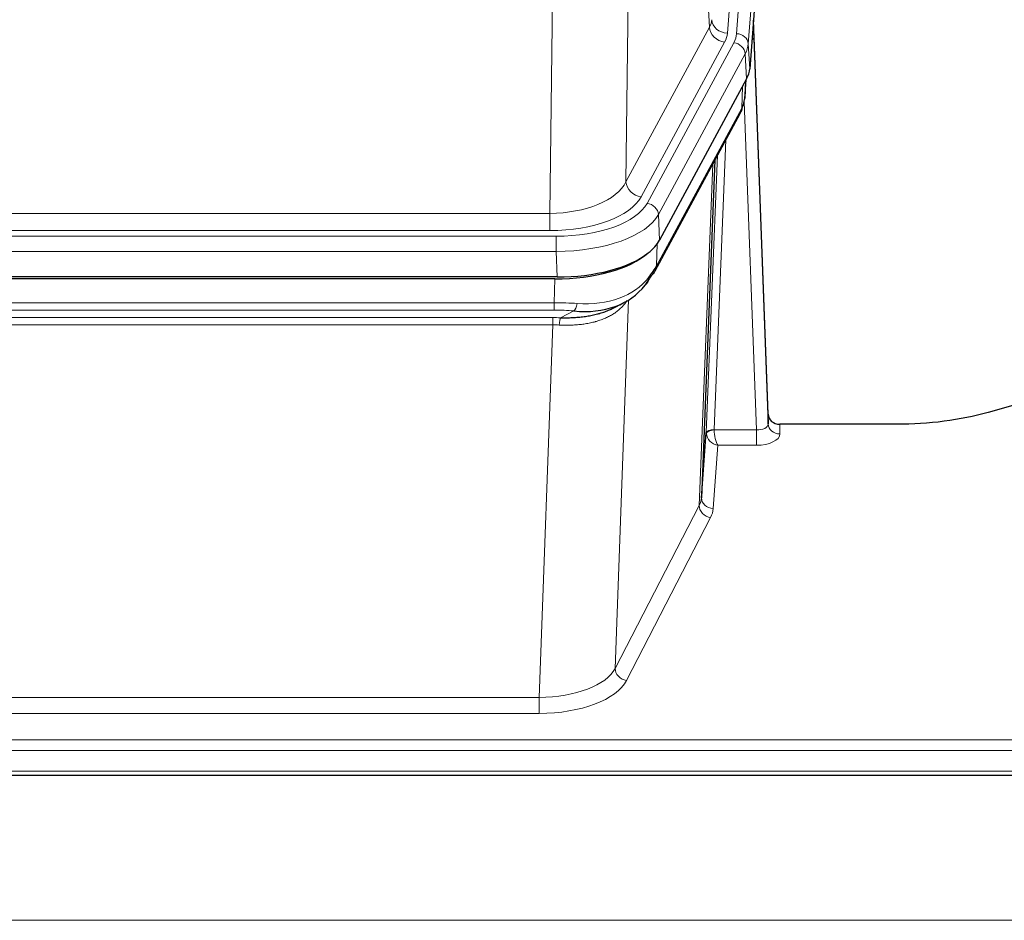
# Model space of a CAD drawing. Header units: inches. Extents: x 0 to 23760, y -13 to 16800.
# Tile 110 of 247: x 3992 to 4244, y 14336 to 14566. Entities that reach past the tile are written whole.
import ezdxf

# ---------------------------------------------------------------- set-up
doc = ezdxf.new("R2010")
doc.units = ezdxf.units.IN
doc.layers.add('254', color=7, linetype='Continuous', true_color=0xffffff)
doc.styles.add('latin_extended', font='simplex.shx')
doc.dimstyles.get("Standard").update_dxf_attribs({"dimtxt": 0.18, "dimasz": 0.18, "dimexe": 0.18, "dimexo": 0.0625, "dimgap": 0.09, "dimtad": 0, "dimtih": 1, "dimtoh": 1, "dimdec": 4, "dimzin": 0, "dimdsep": 46, "dimtxsty": 'Standard', "dimcen": 0.09, "dimadec": 0, "dimazin": 0, "dimtfac": 1, "dimtdec": 4, "dimtofl": 0, "dimtmove": 0, "dimatfit": 3, "dimfxl": 1, "dimtolj": 1, "dimtzin": 0, "dimarcsym": 0})

# ---------------------------------------------------------------- blocks, each defined once
blk = doc.blocks.new('_U1')
at = {"layer": '254', "color": 3, "linetype": 'Continuous', "lineweight": 13, "transparency": 16777216}
for p, q in [((8844.11, 14486.84), (8844.11, 10458.84)), ((958.13, 14131.84), (958.13, 10458.84)), ((1098.13, 10498.84), (8704.11, 10498.84))]:
    blk.add_line(p, q, dxfattribs=at)
at = {"layer": '254', "color": 3, "transparency": 16777216}
for points in [[(1098.13, 10522.18), (1098.13, 10475.51), (958.13, 10498.84)], [(8704.11, 10475.51), (8704.11, 10522.18), (8844.11, 10498.84)]]:
    blk.add_solid(points, dxfattribs=at)
at = {"layer": 'Defpoints', "color": 0, "transparency": 16777216}
for p in [(8844.11, 14526.84), (958.13, 14171.84), (8844.11, 10498.84)]:
    blk.add_point(p, dxfattribs=at)
at = {"layer": '254', "color": 2, "lineweight": 13, "transparency": 16777216, "insert": (4657.79, 10708.84), "char_height": 140, "attachment_point": 1, "style": 'latin_extended'}
blk.add_mtext('\\A1;7886', dxfattribs=at)

msp = doc.modelspace()

# ---------------------------------------------------------------- linework, layer by layer
at = {"layer": '254', "color": 110, "linetype": 'Continuous', "lineweight": 13}
for p, q in [((4185.87, 14735.102), (4172.804, 14562.329)), ((4175.151, 14562.177), (4188.262, 14735.537)), ((4191.256, 14732.967), (4178.145, 14559.607)), ((4168.231, 14563.846), (4163.879, 14638.098)), ((4147.837, 14599.954), (4146.879, 14524.303)), ((4127.436, 14516.268), (4128.405, 14592.764)), ((4146.879, 14524.303), (4168.231, 14563.846)), ((4150.755, 14520.495), (4172.107, 14560.038)), ((4152.28, 14518.82), (4174.454, 14559.886)), ((4178.145, 14559.607), (4178.519, 14553.234)), ((4177.361, 14557.029), (4155.187, 14515.964)), ((4177.734, 14550.657), (4177.361, 14557.029)), ((4176.465, 14543.152), (4176.683, 14548.71)), ((4177.25, 14545.731), (4177.604, 14550.415)), ((4180.231, 14460.908), (4177.1, 14544.76)), ((4154.717, 14502.877), (4176.465, 14543.152)), ((4172.447, 14535.047), (4169.425, 14460.995)), ((4167.427, 14460.229), (4170.32, 14531.107)), ((4165.613, 14441.601), (4169.081, 14528.812)), ((3914.793, 14516.268), (4127.436, 14516.268)), ((4127.436, 14511.854), (4127.436, 14516.268)), ((4155.187, 14515.964), (4155.48, 14509.442)), ((4127.436, 14511.854), (3914.793, 14511.854)), ((3913.204, 14510.431), (4129.025, 14510.431)), ((4129.025, 14506.525), (4129.025, 14510.431)), ((4154.894, 14508.512), (4154.717, 14502.877)), ((4129.025, 14506.525), (3913.204, 14506.525)), ((4129.318, 14500.004), (4129.025, 14506.525)), ((4128.535, 14493.431), (4128.726, 14499.522)), ((3913.694, 14493.431), (4128.535, 14493.431)), ((4128.535, 14491.566), (4128.535, 14493.431)), ((4147.564, 14494.126), (4144.128, 14399.986)), ((4128.535, 14491.566), (3913.694, 14491.566)), ((4130.106, 14489.592), (4133.559, 14491.337)), ((3914.036, 14489.623), (4128.193, 14489.623)), ((4128.193, 14487.758), (4128.193, 14489.623)), ((4128.193, 14487.758), (3914.036, 14487.758)), ((4124.72, 14392.582), (4128.193, 14487.758)), ((4169.426, 14460.908), (4180.231, 14460.908)), ((4180.231, 14460.908), (4180.231, 14456.993)), ((4186.212, 14462.355), (4186.222, 14459.907)), ((4170.389, 14456.993), (4169.195, 14440.845)), ((4180.231, 14456.993), (4170.389, 14456.993)), ((4144.128, 14399.986), (4165.613, 14441.601)), ((4168.522, 14438.538), (4147.037, 14396.923)), ((3917.51, 14392.582), (4124.72, 14392.582)), ((4124.72, 14392.582), (4124.72, 14388.481)), ((4124.72, 14388.481), (3917.51, 14388.481)), ((3743.115, 14381.72), (4300.115, 14381.72)), ((3743.115, 14378.986), (4300.115, 14378.986)), ((3743.115, 14373.738), (4300.115, 14373.738)), ((2868.614, 14335.609), (7625.614, 14335.609))]:
    msp.add_line(p, q, dxfattribs=at)
at = {"layer": '254', "color": 2, "linetype": 'Continuous', "lineweight": 25}
for p, q in [((4191.637, 14726.688), (4178.519, 14553.234)), ((4183.213, 14464.977), (4179.455, 14565.615)), ((4179.535, 14561.222), (4183.224, 14462.44)), ((4177.734, 14550.657), (4155.48, 14509.442)), ((4177.243, 14545.618), (4177.606, 14550.42)), ((4177.421, 14550.075), (4177.25, 14545.731)), ((4177.243, 14545.618), (4177.25, 14545.731)), ((4154.358, 14501.547), (4176.106, 14541.822)), ((4169.627, 14529.822), (4166.199, 14443.611)), ((4129.318, 14500.004), (3912.911, 14500.004)), ((4128.726, 14499.522), (3913.503, 14499.522)), ((4143.424, 14491.959), (4146.217, 14493.37)), ((4255.659, 14469.927), (4239.494, 14465.396)), ((4183.224, 14462.44), (4183.213, 14464.977)), ((4216.115, 14462.355), (4186.212, 14462.355)), ((4166.199, 14443.611), (4167.427, 14460.229)), ((3743.115, 14372.723), (4300.115, 14372.723))]:
    msp.add_line(p, q, dxfattribs=at)
at = {"layer": '254', "color": 110, "linetype": 'Continuous', "lineweight": 13}
for centre, major_axis, ratio, start_param, end_param in [((4148.786, 14566.267), (-20.038, 0.241), 0.4621297, 2.903225, 3.1123764), ((4172.107, 14563.586), (3.52, -1.9), 0.8606628, 3.6289862, 5.1474227), ((4172.804, 14565.877), (3.989, -0.302), 0.8864705, 3.2608937, 4.7793301), ((4179.535, 14559.069), (-0.214, 6.443), 0.0117452, 5.0526437, 5.774114), ((4148.786, 14562.719), (-24.033, 0.005), 0.4611335, 2.8976848, 3.1068362), ((4151.133, 14562.567), (-24.033, 0.005), 0.4611335, 2.8976848, 3.1068362), ((4175.151, 14559.516), (2.991, -0.226), 0.8864705, 0.119301, 1.6377375), ((4176.537, 14561.131), (2.998, 0.112), 0.4302668, 5.7021495, 6.2671208), ((4174.454, 14557.225), (2.64, -1.425), 0.8606628, 0.4873936, 2.00583), ((4151.133, 14559.906), (27.028, 0.171), 0.4605352, 6.0362132, 6.2453646), ((4172.586, 14543.722), (3.52, -1.9), 0.8606628, 0.0000038, 0.4001271), ((4149.455, 14525.943), (27.538, 20.422), 0.1820481, 5.9117303, 5.9437105), ((4127.516, 14526.875), (20.002, 0.126), 0.5302672, 4.7050812, 6.0263936), ((4150.755, 14524.043), (-3.52, 1.9), 0.8606628, 0.4873936, 2.00583), ((4127.516, 14523.327), (24.002, 0.049), 0.477994, 4.708097, 6.0294094), ((4128.973, 14521.528), (-24.02, 0.03), 0.4619935, 1.5735185, 2.8978281), ((4152.28, 14516.159), (2.64, -1.425), 0.8606628, 0.4873936, 2.00583), ((4128.973, 14518.867), (27.018, 0.111), 0.4567867, 4.7124116, 6.0367213), ((4150.839, 14503.447), (3.52, -1.9), 0.8606628, 0.0000038, 0.4001271), ((4128.789, 14514.815), (-25.329, 12.681), 0.6929209, 2.1169098, 3.0007467), ((4127.886, 14485.997), (27.015, 0.091), 0.2751837, 1.3250001, 1.545831), ((4127.886, 14482.162), (23.017, 0.318), 0.4083138, 1.3161001, 1.5369309), ((4133.559, 14495.173), (-0.368, -3.983), 0.2964475, 0.3019504, 1.0888865), ((4127.404, 14479.811), (24.025, 0.387), 0.4081205, 1.4515093, 1.5313568), ((4130.106, 14485.757), (0.131, 3.998), 0.1099517, 0.2897867, 1.0584981), ((4127.404, 14475.976), (20.023, 0.877), 0.5868264, 1.4258228, 1.5056703), ((4169.425, 14460.134), (1.998, -0.082), 0.4302193, 1.5883537, 3.1255299), ((4169.426, 14460.047), (-1.996, -0.13), 0.4297663, 4.6843512, 6.2157251), ((4170.425, 14460.964), (1.001, 0.011), 0.9036675, 3.0949666, 3.190732), ((4170.389, 14459.617), (-0.506, 2.997), 0.2740591, 1.0794715, 2.5891813), ((4180.219, 14462.531), (-3.004, 0.138), 0.5390598, 1.5996723, 3.1704686), ((4186.222, 14462.531), (-3, -0.013), 0.8746179, 0.0299147, 1.5670846), ((4170.425, 14460.103), (-2.996, 0.15), 0.8842153, 0.0089586, 0.1047241), ((4170.389, 14459.617), (-2.669, 1.608), 0.8008031, 0.5106166, 2.0203264), ((4180.219, 14459.907), (-6.003, 0.008), 0.4854373, 1.5734916, 3.1442879), ((4146.196, 14443.866), (20.016, 0.121), 0.4848834, 6.0350943, 6.2444185), ((4169.195, 14443.468), (2.992, -0.221), 0.8740585, 3.1714428, 4.7769181), ((4168.522, 14441.161), (2.666, -1.376), 0.8484453, 3.5215353, 5.1252561), ((4146.196, 14441.242), (23.014, 0.002), 0.4845187, 6.038018, 6.2473422), ((4124.713, 14402.256), (20.013, 0.104), 0.483363, 4.7101919, 6.0355739), ((4147.037, 14399.547), (2.666, -1.376), 0.8484453, 3.5215353, 5.1252561), ((4124.713, 14399.632), (-23.012, 0.004), 0.4845836, 1.5711584, 2.8965404)]:
    msp.add_ellipse(centre, major_axis=major_axis, ratio=ratio, start_param=start_param, end_param=end_param, dxfattribs=at)
at = {"layer": '254', "color": 2, "linetype": 'Continuous', "lineweight": 25}
for centre, major_axis, ratio, start_param, end_param in [((4151.498, 14553.673), (-27.037, 0.006), 0.4611335, 2.8976848, 3.1068362), ((4150.606, 14555.219), (-26.161, 11.46), 0.4493681, 3.1218709, 3.267222), ((4149.455, 14525.943), (27.174, 22.247), 0.2659527, 6.0029111, 6.0348912), ((4172.752, 14544.043), (3.584, -1.776), 0.8816114, 6.2824956, 6.6531678), ((4129.26, 14512.488), (-27.023, 0.034), 0.4619935, 2.6128783, 2.8978281), ((4128.7, 14511.997), (-27.01, 0.015), 0.4618579, 1.5720062, 2.656), ((4129.26, 14512.488), (-27.023, 0.034), 0.4619935, 1.5735185, 2.6128783), ((4127.886, 14485.997), (27.355, 20.182), 0.1876908, 5.6857719, 5.9066027), ((4150.839, 14503.447), (3.52, -1.9), 0.8606628, 5.9153676, 6.2831892), ((4130.582, 14483.135), (23.434, 19.972), 0.1471226, 5.6997031, 5.9205339), ((4149.062, 14500.765), (3.195, -2.407), 0.6715965, 6.033487, 6.820423), ((4128.789, 14514.815), (-23.359, 16.381), 0.7286412, 2.2260513, 3.1098882), ((4186.211, 14465.068), (-3, 0.002), 0.9042699, 0.0343167, 1.5714866)]:
    msp.add_ellipse(centre, major_axis=major_axis, ratio=ratio, start_param=start_param, end_param=end_param, dxfattribs=at)
msp.add_open_spline([(4176.106, 14541.822), (4176.226, 14542.045), (4176.336, 14542.267)], degree=2, dxfattribs=at)
at = {"layer": '254', "color": 110, "linetype": 'Continuous', "lineweight": 13}
msp.add_open_spline([(4147.167, 14494), (4147.011, 14493.748), (4146.839, 14493.499), (4146.464, 14493.009), (4146.26, 14492.768), (4145.822, 14492.297), (4145.588, 14492.066), (4145.088, 14491.616), (4144.822, 14491.397), (4144.4, 14491.078), (4144.255, 14490.974), (4144.032, 14490.819), (4143.957, 14490.768), (4143.804, 14490.667), (4143.727, 14490.617), (4143.339, 14490.371), (4143.016, 14490.183), (4142.346, 14489.828), (4141.652, 14489.491), (4140.911, 14489.194), (4140.145, 14488.917), (4139.751, 14488.788), (4139.293, 14488.655), (4139.242, 14488.64), (4139.139, 14488.611), (4139.088, 14488.597), (4138.933, 14488.555), (4138.622, 14488.472), (4138.307, 14488.395), (4137.672, 14488.251), (4137.242, 14488.166), (4136.367, 14488.018), (4135.923, 14487.955), (4135.022, 14487.849), (4134.564, 14487.806), (4133.867, 14487.757), (4133.633, 14487.743), (4133.279, 14487.726), (4133.16, 14487.721), (4132.922, 14487.712), (4132.803, 14487.708), (4132.207, 14487.691), (4131.727, 14487.687), (4130.762, 14487.696), (4130.276, 14487.709), (4129.787, 14487.729)], degree=3, knots=[0, 0, 0, 0, 0.0625, 0.0625, 0.125, 0.125, 0.1875, 0.1875, 0.25, 0.25, 0.28125, 0.28125, 0.296875, 0.296875, 0.3125, 0.3125, 0.375, 0.375, 0.4375, 0.5, 0.5, 0.5625, 0.5625, 0.5703125, 0.5703125, 0.578125, 0.578125, 0.59375, 0.625, 0.625, 0.6875, 0.6875, 0.75, 0.75, 0.8125, 0.8125, 0.84375, 0.84375, 0.859375, 0.859375, 0.875, 0.875, 0.9375, 0.9375, 1, 1, 1, 1], dxfattribs=at)
at = {"layer": '254', "color": 2, "linetype": 'Continuous', "lineweight": 25}
for points, knots in [([(4130.106, 14489.592), (4130.624, 14489.583), (4131.139, 14489.581), (4132.165, 14489.593), (4132.675, 14489.608), (4133.309, 14489.638), (4133.436, 14489.644), (4133.689, 14489.658), (4133.815, 14489.666), (4134.192, 14489.691), (4134.441, 14489.71), (4135.183, 14489.774), (4135.67, 14489.827), (4136.629, 14489.951), (4137.101, 14490.024), (4138.029, 14490.19), (4138.486, 14490.283), (4139.16, 14490.44), (4139.382, 14490.495), (4139.713, 14490.582), (4139.823, 14490.612), (4139.987, 14490.657), (4140.041, 14490.673), (4140.15, 14490.704), (4140.636, 14490.845), (4141.105, 14490.998), (4141.91, 14491.289), (4142.609, 14491.568), (4143.263, 14491.877), (4143.544, 14492.019)], [0, 0, 0, 0, 0.1020877, 0.1020877, 0.2041754, 0.2041754, 0.2296973, 0.2296973, 0.2552192, 0.2552192, 0.3062631, 0.3062631, 0.4083508, 0.4083508, 0.5104385, 0.5104385, 0.6125262, 0.6125262, 0.66357, 0.66357, 0.6890919, 0.6890919, 0.7018529, 0.7018529, 0.7146139, 0.8167015, 0.8167015, 0.9187892, 1, 1, 1, 1]), ([(4239.494, 14465.396), (4235.961, 14464.406), (4232.159, 14463.641), (4224.276, 14462.616), (4220.196, 14462.355), (4216.115, 14462.355)], [0, 0, 0, 0, 0.5, 0.5, 1, 1, 1, 1])]:
    msp.add_open_spline(points, degree=3, knots=knots, dxfattribs=at)

# ---------------------------------------------------------------- dimensions: what is measured, and where the dimension line sits
at = {"layer": '254', "color": 2, "linetype": 'Continuous', "lineweight": 13}
dim = msp.add_linear_dim(base=(8844.115, 10498.845), p1=(958.135, 14171.845), p2=(8844.115, 14526.837), dimstyle='Standard', override={"dimscale": 40, "dimtxt": 3.5, "dimasz": 3.5, "dimexe": 1, "dimexo": 1, "dimgap": 1.75, "dimtad": 1, "dimtih": 1, "dimtoh": 0, "dimdec": 0, "dimlfac": 1, "dimzin": 8, "dimdsep": 46, "dimlunit": 2, "dimtxsty": 'latin_extended', "dimsah": 1, "dimse1": 0, "dimse2": 0, "dimsd1": 0, "dimsd2": 0, "dimclrd": 3, "dimclre": 3, "dimclrt": 2, "dimtol": 0, "dimtm": -0.1, "dimtfac": 0.714286, "dimtdec": 3, "dimtofl": 1, "dimtmove": 0, "dimtzin": 8, "dimlwd": 13, "dimlwe": 13}, dxfattribs=at)
dim.commit()
dim.dimension.update_dxf_attribs({"geometry": '_U1', "text_midpoint": (4901.125, 10498.845), "dimtype": 160})

doc.saveas('drawing.dxf')
